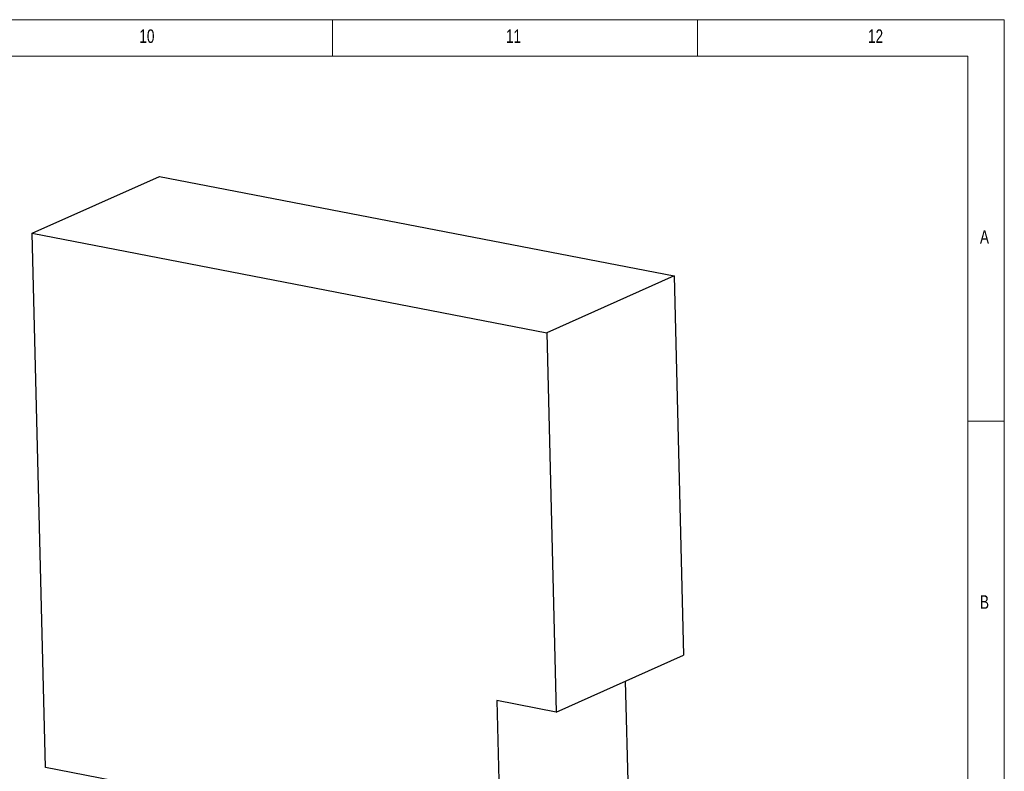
# Model space of a CAD drawing. Header units: millimetres. Extents: x -47 to 589, y 5 to 415.
# Tile 45 of 45: x 454 to 589, y 312 to 415. Entities that reach past the tile are written whole.
import ezdxf

# ---------------------------------------------------------------- set-up
doc = ezdxf.new("R2010")
doc.units = ezdxf.units.MM
doc.layers.add('NOTES', color=6, linetype='Continuous')
doc.layers.add('TRAIT-FORT', color=4, linetype='Continuous', lineweight=25)
doc.styles.add('SLDTEXTSTYLE0', font='TXT', dxfattribs={"width": 0.75})

msp = doc.modelspace()

# ---------------------------------------------------------------- linework, layer by layer
at = {"lineweight": 18}
for p, q in [((589, 415), (5, 415)), ((497, 415), (497, 410)), ((547, 410), (547, 415)), ((589, 5), (589, 415)), ((584, 410), (10, 410)), ((584, 10), (584, 410)), ((584, 360), (589, 360))]:
    msp.add_line(p, q, dxfattribs=at)
at = {"layer": 'TRAIT-FORT', "lineweight": 25}
for p, q in [((455.849984, 385.75786), (473.291499, 393.537414)), ((473.291499, 393.537414), (543.779337, 379.90676)), ((455.849984, 385.75786), (526.337822, 372.127207)), ((457.688832, 312.578404), (455.849984, 385.75786)), ((543.779337, 379.90676), (526.337822, 372.127207)), ((543.779337, 379.90676), (545.084624, 327.961107)), ((526.337822, 372.127207), (527.643109, 320.181554)), ((527.643109, 320.181554), (545.084624, 327.961107)), ((537.080829, 324.391122), (537.485165, 308.300036)), ((527.643109, 320.181554), (519.510088, 321.754284)), ((519.510088, 321.754284), (520.04365, 300.520482)), ((520.04365, 300.520482), (457.688832, 312.578404))]:
    msp.add_line(p, q, dxfattribs=at)

# ---------------------------------------------------------------- texts
at = {"layer": 'NOTES', "attachment_point": 1, "style": 'SLDTEXTSTYLE0'}
for s, insert, char_height in [('10', (470.541675, 413.668016), 1.8520833), ('11', (520.750008, 413.668016), 1.8520833), ('12', (570.333341, 413.668016), 1.8520833), ('A', (585.666682, 386.168016), 1.852083), ('B', (585.666682, 336.168016), 1.852083)]:
    msp.add_mtext(s, dxfattribs=dict(at, insert=insert, char_height=char_height))

doc.saveas('drawing.dxf')
